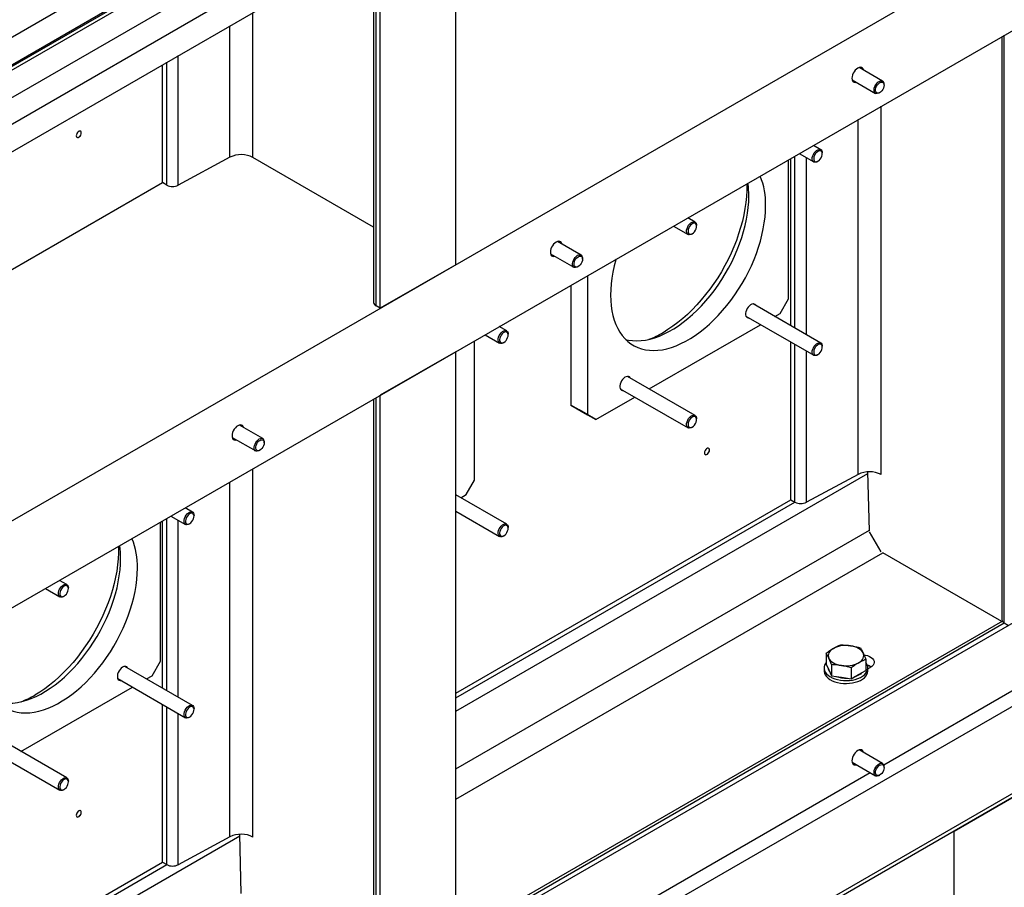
# Model space of a CAD drawing. Header units: millimetres. Extents: x 0 to 25230, y 0 to 17820.
# Tile 79 of 244: x 9446 to 10277, y 10660 to 11393. Entities that reach past the tile are written whole.
import ezdxf

# ---------------------------------------------------------------- set-up
doc = ezdxf.new("R2010")
doc.units = ezdxf.units.MM
doc.linetypes.add('SLD-Sólida', pattern=[0])
doc.layers.add('REFERÊNCIAS', color=9, linetype='SLD-Sólida')

msp = doc.modelspace()

# ---------------------------------------------------------------- linework, layer by layer
at = {"color": 7, "linetype": 'SLD-Sólida', "lineweight": 25, "ltscale": 30}
for p, q in [((9779.29, 11574.37), (8724.46, 10965.43)), ((8735.47, 10948.7), (9789.29, 11557.05)), ((9739.69, 11523.74), (9420.82, 11339.67)), ((9430.82, 11322.35), (9749.69, 11506.42)), ((9779.29, 11500.88), (8724.46, 10891.94)), ((8735.47, 10875.21), (9789.29, 11483.56))]:
    msp.add_line(p, q, dxfattribs=at)
at = {"layer": 'REFERÊNCIAS', "linetype": 'SLD-Sólida', "lineweight": 25, "ltscale": 30}
for p, q in [((7696.02, 9963.29), (10807.29, 11759.39)), ((7696.02, 9889.81), (10807.29, 11685.9)), ((9708.8, 11509.02), (9417.88, 11341.08)), ((7158.62, 9079.03), (11344.69, 11495.6)), ((9813.81, 11185.87), (9813.81, 11454.56)), ((9744.56, 11424.37), (9744.56, 11154.04)), ((9746.61, 11151.18), (9746.61, 11425.55)), ((9750.17, 11149.13), (9750.17, 11427.61)), ((9642.69, 11276.49), (9642.69, 11398.93)), ((9623.22, 11276.67), (9623.22, 11387.7)), ((10276.94, 10883.3), (10276.94, 11379.74)), ((10274.89, 11378.56), (10274.89, 10886.16)), ((9566.32, 11255.26), (9566.32, 11354.85)), ((9569.88, 11253.21), (9569.88, 11356.9)), ((9579.61, 11253.11), (9579.61, 11362.52)), ((10174.23, 11341.08), (10154.42, 11352.52)), ((10148.42, 11342.13), (10168.23, 11330.69)), ((10175.47, 11337.62), (10175.47, 11338.34)), ((10171.23, 11330.99), (10171.85, 11331.35)), ((10173.02, 11008.61), (10173.02, 11319.74)), ((10153.55, 11008.8), (10153.55, 11308.51)), ((10103.78, 11279.78), (10116.01, 11272.71)), ((10122.01, 11283.11), (10115.78, 11286.7)), ((10123.26, 11279.65), (10123.26, 11280.36)), ((9623.22, 11276.67), (9579.61, 11253.11)), ((9744.56, 11217.68), (9642.69, 11276.49)), ((10094.88, 11157.11), (10094.88, 11274.64)), ((10096.65, 11134.44), (10096.65, 11275.66)), ((10100.21, 11132.39), (10100.21, 11277.71)), ((10109.94, 11126.77), (10109.94, 11276.22)), ((10119.01, 11273.01), (10119.63, 11273.37)), ((9283.48, 11091.98), (9566.32, 11255.26)), ((9569.88, 11253.21), (9566.32, 11255.26)), ((10015.95, 11221.88), (10009.72, 11225.47)), ((9997.72, 11218.54), (10009.95, 11211.48)), ((10017.19, 11218.42), (10017.19, 11219.13)), ((9919.67, 11194.13), (9899.86, 11205.57)), ((10012.95, 11211.78), (10013.57, 11212.14)), ((9893.86, 11195.18), (9913.67, 11183.74)), ((9920.91, 11190.67), (9920.91, 11191.38)), ((9813.81, 11185.87), (9750.17, 11149.13)), ((9916.67, 11184.04), (9917.29, 11184.39)), ((9925.18, 11176.67), (9925.18, 11059.14)), ((9911.03, 11168.5), (9911.03, 11067.3)), ((10087.81, 11144.86), (10094.88, 11157.11)), ((9750.17, 11149.13), (9746.61, 11151.18)), ((10122.01, 11119.8), (10064.81, 11152.82)), ((10058.81, 11142.43), (10116.01, 11109.41)), ((10083.21, 11142.2), (10087.81, 11144.86)), ((10832.75, 11129.84), (7693.19, 9317.41)), ((9856.85, 11130.03), (9850.62, 11133.63)), ((9977.14, 11080.97), (10071.21, 11135.27)), ((9829.72, 11004.03), (9829.72, 11121.56)), ((9838.62, 11126.7), (9850.85, 11119.64)), ((9858.09, 11126.57), (9858.09, 11127.28)), ((9853.85, 11119.94), (9854.47, 11120.29)), ((10096.65, 10987.39), (10096.65, 11120.58)), ((10100.21, 10985.33), (10100.21, 11118.53)), ((10123.26, 11116.34), (10123.26, 11117.05)), ((9813.81, 11112.38), (9750.17, 11075.64)), ((9813.81, 10611.84), (9813.81, 11112.38)), ((10109.94, 10985.24), (10109.94, 11112.91)), ((10119.01, 11109.7), (10119.63, 11110.06)), ((10015.95, 11058.57), (9958.75, 11091.59)), ((9952.75, 11081.2), (10009.95, 11048.18)), ((9744.56, 11072.4), (9744.56, 10580.01)), ((9746.61, 10577.15), (9746.61, 11073.59)), ((9750.17, 10575.1), (9750.17, 11075.64)), ((9932.25, 11055.05), (9965.14, 11074.04)), ((9911.03, 11067.3), (9925.18, 11059.14)), ((9918.11, 11063.22), (9911.03, 11067.3)), ((7703.09, 9249.64), (10832.75, 11056.35)), ((9932.25, 11055.05), (9918.11, 11063.22)), ((9925.18, 11059.14), (9932.25, 11055.05)), ((10017.19, 11055.11), (10017.19, 11055.82)), ((9650.97, 11039.01), (9631.16, 11050.45)), ((10012.95, 11048.47), (10013.57, 11048.83)), ((7703.09, 9246.37), (10821.43, 11046.55)), ((9625.16, 11040.06), (9644.97, 11028.62)), ((9652.21, 11035.55), (9652.21, 11036.27)), ((9647.97, 11028.92), (9648.59, 11029.28)), ((9642.69, 10702.46), (9642.69, 11013.59)), ((9813.81, 10808.76), (10161.86, 11009.69)), ((10153.55, 11008.8), (10109.94, 10985.24)), ((10163.11, 10961.03), (10161.83, 11010.95)), ((9623.22, 10702.65), (9623.22, 11002.35)), ((9822.65, 10991.78), (9829.72, 11004.03)), ((9856.85, 10966.72), (9813.81, 10991.57)), ((9818.04, 10989.12), (9822.65, 10991.78)), ((9591.68, 10976.95), (9585.45, 10980.55)), ((9813.81, 10824.1), (10096.65, 10987.39)), ((9813.81, 10820), (10100.21, 10985.33)), ((10096.65, 10987.39), (10100.21, 10985.33)), ((9573.45, 10973.62), (9585.68, 10966.56)), ((9592.93, 10973.49), (9592.93, 10974.21)), ((9813.81, 10977.71), (9850.85, 10956.33)), ((9564.55, 10850.95), (9564.55, 10968.48)), ((9566.32, 10828.29), (9566.32, 10969.51)), ((9569.88, 10826.23), (9569.88, 10971.56)), ((9579.61, 10820.62), (9579.61, 10970.07)), ((9588.68, 10966.86), (9589.3, 10967.22)), ((9858.09, 10963.26), (9858.09, 10963.98)), ((9813.81, 10760.03), (10163.09, 10961.67)), ((9853.85, 10956.63), (9854.47, 10956.98)), ((10172.92, 10943.45), (10163.17, 10960.35)), ((9813.81, 10734.34), (10174.38, 10942.5)), ((10274.88, 10884.48), (10174.38, 10942.5)), ((9485.62, 10915.72), (9479.39, 10919.32)), ((9467.39, 10912.39), (9479.62, 10905.33)), ((9482.62, 10905.63), (9483.24, 10905.99)), ((9486.86, 10912.26), (9486.86, 10912.98)), ((10432.54, 10911.86), (10175.24, 10763.33)), ((10275.34, 10884.74), (9813.81, 10618.31)), ((9813.81, 10615.94), (10276.94, 10883.3)), ((10276.94, 10883.3), (10280.5, 10881.25)), ((10126.59, 10857.79), (10126.59, 10848.42)), ((9557.48, 10838.71), (9564.55, 10850.95)), ((10126.59, 10848.42), (10128.83, 10843.59)), ((10131.07, 10848.13), (10131.07, 10838.76)), ((10160.05, 10852.61), (10160.05, 10843.24)), ((9591.68, 10813.65), (9534.48, 10846.67)), ((10124.82, 10845.32), (10124.82, 10842.87)), ((10128.83, 10843.59), (10131.07, 10838.76)), ((10147.8, 10845.54), (10147.8, 10836.17)), ((10147.8, 10836.17), (10153.93, 10839.7)), ((10153.93, 10839.7), (10160.05, 10843.24)), ((10161.82, 10844.57), (10163.83, 10845.73)), ((10161.82, 10842.87), (10161.82, 10845.32)), ((9528.48, 10836.27), (9585.68, 10803.25)), ((9552.88, 10836.05), (9557.48, 10838.71)), ((10131.07, 10838.76), (10139.44, 10837.46)), ((10139.44, 10837.46), (10147.8, 10836.17)), ((9446.81, 10774.82), (9540.88, 10829.12)), ((9566.32, 10681.23), (9566.32, 10814.43)), ((9569.88, 10679.18), (9569.88, 10812.38)), ((9579.61, 10679.09), (9579.61, 10806.76)), ((9592.93, 10810.18), (9592.93, 10810.9)), ((9588.68, 10803.55), (9589.3, 10803.91)), ((9485.62, 10752.42), (9428.42, 10785.44)), ((9422.42, 10775.04), (9479.62, 10742.02)), ((10174.23, 10764.61), (10154.42, 10776.04)), ((10148.42, 10765.65), (10168.23, 10754.21)), ((10163.84, 10756.75), (9920.68, 10616.37)), ((10175.47, 10761.15), (10175.47, 10761.86)), ((9486.86, 10748.95), (9486.86, 10749.67)), ((10171.23, 10754.51), (10171.85, 10754.87)), ((9482.62, 10742.32), (9483.24, 10742.68)), ((10234.54, 10707.46), (10298.18, 10744.2)), ((10234.54, 10707.46), (10234.3, 10707.6)), ((10234.54, 10473.17), (10234.54, 10707.46)), ((9283.48, 10502.61), (9631.53, 10703.53)), ((9623.22, 10702.65), (9579.61, 10679.09)), ((9632.78, 10654.88), (9631.5, 10704.79)), ((9283.48, 10517.95), (9566.32, 10681.23)), ((9566.32, 10681.23), (9569.88, 10679.18)), ((9283.48, 10513.84), (9569.88, 10679.18))]:
    msp.add_line(p, q, dxfattribs=at)
at = {"layer": 'REFERÊNCIAS', "linetype": 'SLD-Sólida', "lineweight": 25, "ltscale": 30, "flags": 128}
for points in [[(10158.02, 11350.44), (10157.68, 11351.34), (10157.09, 11352.08), (10156.31, 11352.53), (10155.37, 11352.67), (10154.32, 11352.49), (10153.22, 11352), (10152.12, 11351.22), (10151.07, 11350.19), (10150.13, 11348.97), (10149.35, 11347.61), (10148.76, 11346.19), (10148.39, 11344.77), (10148.27, 11343.43), (10148.39, 11342.23), (10148.76, 11341.23), (10149.35, 11340.49), (10150.13, 11340.03), (10151.07, 11339.89), (10152.02, 11340.05)], [(10171.23, 11330.99), (10170.63, 11330.7), (10169.61, 11330.43), (10168.68, 11330.5), (10167.92, 11330.91), (10167.36, 11331.64), (10167.05, 11332.63), (10167, 11333.82), (10167.21, 11335.15), (10167.68, 11336.52), (10168.37, 11337.86), (10169.24, 11339.07), (10170.23, 11340.08), (10171.29, 11340.82), (10172.34, 11341.26), (10173.32, 11341.36), (10174.17, 11341.11), (10174.17, 11341.11)], [(10174.36, 11339.99), (10174.97, 11339.45), (10175.35, 11338.62), (10175.47, 11337.55), (10175.32, 11336.34), (10174.91, 11335.07), (10174.27, 11333.83), (10173.46, 11332.71), (10172.52, 11331.81), (10171.54, 11331.18), (10170.57, 11330.88), (10169.71, 11330.92), (10169, 11331.3), (10168.5, 11332), (10168.25, 11332.95), (10168.26, 11334.1), (10168.55, 11335.36), (10169.07, 11336.63), (10169.81, 11337.81), (10170.69, 11338.83), (10171.66, 11339.6), (10172.64, 11340.07), (10173.57, 11340.21), (10174.36, 11339.99)], [(9497.75, 11297.33), (9497.62, 11298.1), (9497.25, 11298.63), (9496.68, 11298.85), (9495.98, 11298.74), (9495.24, 11298.31), (9494.54, 11297.62), (9493.97, 11296.74), (9493.6, 11295.78), (9493.47, 11294.86), (9493.6, 11294.09), (9493.97, 11293.56), (9494.54, 11293.34), (9495.24, 11293.45), (9495.98, 11293.88), (9496.68, 11294.57), (9497.25, 11295.45), (9497.62, 11296.41), (9497.75, 11297.33)], [(9493.47, 11294.88), (9493.6, 11294.12), (9493.97, 11293.59), (9494.53, 11293.37), (9495.22, 11293.48), (9495.96, 11293.9), (9496.65, 11294.6), (9497.22, 11295.47), (9497.59, 11296.42), (9497.71, 11297.33)], [(9497.71, 11297.33), (9497.59, 11298.09), (9497.22, 11298.62), (9496.65, 11298.84), (9495.96, 11298.73), (9495.59, 11298.55)], [(10119.01, 11273.01), (10117.96, 11272.56), (10116.97, 11272.44), (10116.11, 11272.66), (10115.43, 11273.22), (10114.98, 11274.07), (10114.78, 11275.16), (10114.85, 11276.42), (10115.17, 11277.78), (10115.74, 11279.15), (10116.52, 11280.44), (10117.45, 11281.56), (10118.48, 11282.46), (10119.54, 11283.08), (10120.57, 11283.37), (10121.51, 11283.31), (10122.28, 11282.92), (10122.85, 11282.21), (10123.18, 11281.24), (10123.26, 11280.36)], [(10119.63, 11273.37), (10120.61, 11274.09), (10121.51, 11275.07), (10122.28, 11276.23), (10122.85, 11277.49), (10123.18, 11278.75), (10123.25, 11279.93), (10123.05, 11280.93), (10122.59, 11281.68), (10121.92, 11282.12), (10121.08, 11282.23), (10120.12, 11281.98), (10119.14, 11281.41), (10118.19, 11280.56), (10117.34, 11279.48), (10116.67, 11278.26), (10116.22, 11276.98), (10116.02, 11275.75), (10116.08, 11274.65), (10116.41, 11273.77), (10116.98, 11273.17), (10117.75, 11272.89), (10118.65, 11272.96), (10119.63, 11273.37)], [(10059.47, 11254.2), (10059.5, 11253.41), (10059.5, 11248.57), (10059.25, 11243.6), (10058.75, 11238.5), (10058.01, 11233.31), (10057.03, 11228.04), (10055.8, 11222.71), (10054.34, 11217.33), (10052.65, 11211.92), (10050.74, 11206.51), (10048.61, 11201.12), (10046.27, 11195.75), (10043.73, 11190.44), (10040.99, 11185.19), (10038.07, 11180.03), (10034.98, 11174.98), (10031.72, 11170.05), (10028.32, 11165.27), (10024.78, 11160.64), (10021.11, 11156.18), (10017.32, 11151.92), (10013.44, 11147.86), (10009.47, 11144.01), (10005.43, 11140.41), (10001.32, 11137.04), (9997.18, 11133.93), (9993.01, 11131.09), (9988.82, 11128.53)], [(9957.26, 11122.86), (9959.76, 11122.29), (9963.18, 11121.81), (9966.73, 11121.66), (9970.39, 11121.83), (9974.15, 11122.32), (9977.99, 11123.13), (9981.89, 11124.25), (9985.85, 11125.68), (9989.85, 11127.41), (9993.87, 11129.45), (9997.9, 11131.77), (10001.92, 11134.38), (10005.92, 11137.26), (10009.88, 11140.4), (10013.79, 11143.79), (10017.63, 11147.42), (10021.38, 11151.27), (10025.04, 11155.32), (10028.59, 11159.57), (10032.02, 11164), (10035.3, 11168.59), (10038.44, 11173.31), (10041.42, 11178.17), (10044.22, 11183.12), (10046.85, 11188.17), (10049.27, 11193.28), (10051.5, 11198.45), (10053.51, 11203.64), (10055.31, 11208.84), (10056.88, 11214.03), (10058.22, 11219.19), (10059.32, 11224.3), (10060.18, 11229.34), (10060.8, 11234.3), (10061.17, 11239.14), (10061.3, 11243.86)], [(9949.18, 11190.53), (9949.04, 11190.02), (9947.7, 11184.86), (9946.6, 11179.75), (9945.74, 11174.7), (9945.12, 11169.75), (9944.75, 11164.9), (9944.62, 11160.18), (9944.75, 11155.6), (9945.12, 11151.19), (9945.74, 11146.95), (9946.6, 11142.9), (9947.7, 11139.06), (9949.04, 11135.45), (9950.61, 11132.07), (9952.41, 11128.94), (9954.42, 11126.08), (9956.64, 11123.48), (9959.07, 11121.17), (9961.69, 11119.15), (9964.5, 11117.43), (9967.47, 11116.02), (9970.61, 11114.91), (9973.9, 11114.12), (9977.33, 11113.65), (9980.88, 11113.5), (9984.54, 11113.67), (9988.29, 11114.16), (9992.13, 11114.96), (9996.04, 11116.08), (10000, 11117.51), (10003.99, 11119.25), (10008.02, 11121.28), (10012.04, 11123.61), (10016.06, 11126.22), (10020.06, 11129.1), (10024.02, 11132.24), (10027.93, 11135.63), (10031.77, 11139.25), (10035.52, 11143.1), (10039.18, 11147.16), (10042.73, 11151.41), (10046.16, 11155.84), (10049.45, 11160.42), (10052.59, 11165.15), (10055.56, 11170), (10058.37, 11174.96), (10060.99, 11180.01), (10063.42, 11185.12), (10065.64, 11190.28), (10067.65, 11195.47), (10069.45, 11200.68), (10071.02, 11205.87), (10072.36, 11211.03), (10073.46, 11216.14), (10074.32, 11221.18), (10074.94, 11226.13), (10075.31, 11230.98), (10075.44, 11235.7), (10075.44, 11235.7)], [(10012.95, 11211.78), (10011.89, 11211.33), (10010.9, 11211.21), (10010.04, 11211.43), (10009.36, 11211.99), (10008.91, 11212.84), (10008.71, 11213.93), (10008.78, 11215.19), (10009.11, 11216.55), (10009.68, 11217.92), (10010.45, 11219.2), (10011.38, 11220.33), (10012.42, 11221.23), (10013.48, 11221.85), (10014.51, 11222.14), (10015.44, 11222.08), (10016.22, 11221.69), (10016.79, 11220.98), (10017.11, 11220), (10017.19, 11219.13)], [(10013.57, 11212.14), (10014.54, 11212.86), (10015.45, 11213.83), (10016.21, 11215), (10016.78, 11216.26), (10017.11, 11217.52), (10017.18, 11218.7), (10016.98, 11219.7), (10016.53, 11220.45), (10015.85, 11220.89), (10015.01, 11221), (10014.06, 11220.75), (10013.07, 11220.18), (10012.12, 11219.33), (10011.28, 11218.25), (10010.6, 11217.03), (10010.15, 11215.75), (10009.95, 11214.52), (10010.02, 11213.42), (10010.35, 11212.54), (10010.92, 11211.94), (10011.68, 11211.66), (10012.59, 11211.73), (10013.57, 11212.14)], [(9903.46, 11203.49), (9903.12, 11204.38), (9902.53, 11205.13), (9901.75, 11205.58), (9900.81, 11205.72), (9899.76, 11205.54), (9898.66, 11205.05), (9897.56, 11204.27), (9896.51, 11203.24), (9895.57, 11202.02), (9894.79, 11200.66), (9894.2, 11199.24), (9893.83, 11197.82), (9893.71, 11196.47), (9893.83, 11195.27), (9894.2, 11194.28), (9894.79, 11193.53), (9895.57, 11193.08), (9896.51, 11192.94), (9897.46, 11193.09)], [(9916.67, 11184.04), (9916.08, 11183.74), (9915.05, 11183.47), (9914.13, 11183.55), (9913.36, 11183.96), (9912.8, 11184.68), (9912.49, 11185.67), (9912.44, 11186.87), (9912.65, 11188.2), (9913.12, 11189.57), (9913.81, 11190.9), (9914.68, 11192.11), (9915.67, 11193.12), (9916.73, 11193.87), (9917.78, 11194.31), (9918.77, 11194.4), (9919.62, 11194.16), (9919.62, 11194.16)], [(9919.81, 11193.04), (9920.41, 11192.5), (9920.79, 11191.66), (9920.91, 11190.6), (9920.76, 11189.38), (9920.35, 11188.11), (9919.72, 11186.87), (9918.9, 11185.76), (9917.96, 11184.86), (9916.98, 11184.23), (9916.02, 11183.92), (9915.15, 11183.97), (9914.44, 11184.35), (9913.94, 11185.04), (9913.69, 11186), (9913.71, 11187.15), (9913.99, 11188.41), (9914.52, 11189.67), (9915.25, 11190.86), (9916.13, 11191.88), (9917.1, 11192.65), (9918.08, 11193.12), (9919.01, 11193.25), (9919.81, 11193.04)], [(10067.31, 11151.38), (10067.17, 11151.66), (10066.58, 11152.35), (10065.81, 11152.74), (10064.88, 11152.83), (10063.86, 11152.59), (10062.8, 11152.05), (10061.74, 11151.23), (10060.76, 11150.17), (10059.91, 11148.94), (10059.22, 11147.6), (10058.74, 11146.22), (10058.5, 11144.88), (10058.5, 11143.65), (10058.74, 11142.59), (10059.22, 11141.77), (10059.91, 11141.22), (10060.76, 11140.98), (10061.31, 11140.98)], [(9853.85, 11119.94), (9852.79, 11119.48), (9851.8, 11119.36), (9850.94, 11119.59), (9850.27, 11120.14), (9849.81, 11120.99), (9849.61, 11122.08), (9849.68, 11123.35), (9850.01, 11124.7), (9850.58, 11126.07), (9851.35, 11127.36), (9852.29, 11128.49), (9853.32, 11129.39), (9854.38, 11130), (9855.41, 11130.29), (9856.34, 11130.24), (9857.12, 11129.84), (9857.69, 11129.14), (9858.02, 11128.16), (9858.09, 11127.28)], [(9854.47, 11120.29), (9855.44, 11121.01), (9856.35, 11121.99), (9857.11, 11123.15), (9857.68, 11124.41), (9858.01, 11125.67), (9858.08, 11126.85), (9857.88, 11127.85), (9857.43, 11128.6), (9856.75, 11129.04), (9855.91, 11129.15), (9854.96, 11128.91), (9853.97, 11128.34), (9853.02, 11127.48), (9852.18, 11126.4), (9851.51, 11125.18), (9851.05, 11123.91), (9850.85, 11122.68), (9850.92, 11121.58), (9851.25, 11120.69), (9851.82, 11120.09), (9852.58, 11119.81), (9853.49, 11119.88), (9854.47, 11120.29)], [(10119.01, 11109.7), (10117.96, 11109.25), (10116.97, 11109.13), (10116.11, 11109.36), (10115.43, 11109.91), (10114.98, 11110.76), (10114.78, 11111.85), (10114.85, 11113.12), (10115.17, 11114.47), (10115.74, 11115.84), (10116.52, 11117.13), (10117.45, 11118.26), (10118.48, 11119.16), (10119.54, 11119.77), (10120.57, 11120.06), (10121.51, 11120.01), (10122.28, 11119.61), (10122.85, 11118.91), (10123.18, 11117.93), (10123.26, 11117.05)], [(10119.63, 11110.06), (10120.61, 11110.78), (10121.51, 11111.76), (10122.28, 11112.92), (10122.85, 11114.18), (10123.18, 11115.44), (10123.25, 11116.62), (10123.05, 11117.62), (10122.59, 11118.37), (10121.92, 11118.81), (10121.08, 11118.92), (10120.12, 11118.68), (10119.14, 11118.11), (10118.19, 11117.25), (10117.34, 11116.17), (10116.67, 11114.95), (10116.22, 11113.68), (10116.02, 11112.44), (10116.08, 11111.35), (10116.41, 11110.46), (10116.98, 11109.86), (10117.75, 11109.58), (10118.65, 11109.65), (10119.63, 11110.06)], [(9961.25, 11090.15), (9961.1, 11090.42), (9960.52, 11091.12), (9959.74, 11091.51), (9958.82, 11091.6), (9957.8, 11091.36), (9956.73, 11090.82), (9955.68, 11090), (9954.7, 11088.94), (9953.84, 11087.71), (9953.16, 11086.37), (9952.68, 11084.99), (9952.43, 11083.65), (9952.43, 11082.42), (9952.68, 11081.36), (9953.16, 11080.54), (9953.84, 11079.99), (9954.7, 11079.75), (9955.25, 11079.75)], [(10012.95, 11048.47), (10011.89, 11048.02), (10010.9, 11047.9), (10010.04, 11048.12), (10009.36, 11048.68), (10008.91, 11049.53), (10008.71, 11050.62), (10008.78, 11051.88), (10009.11, 11053.24), (10009.68, 11054.61), (10010.45, 11055.9), (10011.38, 11057.03), (10012.42, 11057.93), (10013.48, 11058.54), (10014.51, 11058.83), (10015.44, 11058.78), (10016.22, 11058.38), (10016.79, 11057.67), (10017.11, 11056.7), (10017.19, 11055.82)], [(10013.57, 11048.83), (10014.54, 11049.55), (10015.45, 11050.53), (10016.21, 11051.69), (10016.78, 11052.95), (10017.11, 11054.21), (10017.18, 11055.39), (10016.98, 11056.39), (10016.53, 11057.14), (10015.85, 11057.58), (10015.01, 11057.69), (10014.06, 11057.45), (10013.07, 11056.88), (10012.12, 11056.02), (10011.28, 11054.94), (10010.6, 11053.72), (10010.15, 11052.45), (10009.95, 11051.21), (10010.02, 11050.12), (10010.35, 11049.23), (10010.92, 11048.63), (10011.68, 11048.35), (10012.59, 11048.42), (10013.57, 11048.83)], [(9634.76, 11048.37), (9634.42, 11049.27), (9633.83, 11050.01), (9633.05, 11050.46), (9632.11, 11050.6), (9631.06, 11050.42), (9629.96, 11049.93), (9628.86, 11049.15), (9627.81, 11048.12), (9626.87, 11046.9), (9626.09, 11045.54), (9625.5, 11044.12), (9625.13, 11042.7), (9625.01, 11041.36), (9625.13, 11040.16), (9625.5, 11039.16), (9626.09, 11038.42), (9626.87, 11037.96), (9627.81, 11037.82), (9628.76, 11037.98)], [(9647.97, 11028.92), (9647.38, 11028.62), (9646.35, 11028.35), (9645.43, 11028.43), (9644.66, 11028.84), (9644.1, 11029.56), (9643.79, 11030.56), (9643.74, 11031.75), (9643.95, 11033.08), (9644.42, 11034.45), (9645.11, 11035.79), (9645.98, 11036.99), (9646.97, 11038), (9648.03, 11038.75), (9649.08, 11039.19), (9650.06, 11039.29), (9650.92, 11039.04), (9650.92, 11039.04)], [(9651.1, 11037.92), (9651.71, 11037.38), (9652.09, 11036.54), (9652.21, 11035.48), (9652.06, 11034.27), (9651.65, 11032.99), (9651.01, 11031.76), (9650.2, 11030.64), (9649.26, 11029.74), (9648.28, 11029.11), (9647.31, 11028.81), (9646.45, 11028.85), (9645.74, 11029.23), (9645.24, 11029.93), (9644.99, 11030.88), (9645.01, 11032.03), (9645.29, 11033.29), (9645.81, 11034.56), (9646.55, 11035.74), (9647.43, 11036.76), (9648.4, 11037.53), (9649.38, 11038), (9650.31, 11038.14), (9651.1, 11037.92)], [(10028.08, 11029.45), (10027.95, 11030.22), (10027.58, 11030.75), (10027.01, 11030.98), (10026.31, 11030.87), (10025.57, 11030.44), (10024.87, 11029.74), (10024.3, 11028.86), (10023.93, 11027.9), (10023.8, 11026.98), (10023.93, 11026.21), (10024.3, 11025.69), (10024.87, 11025.46), (10025.57, 11025.57), (10026.31, 11026), (10027.01, 11026.7), (10027.58, 11027.58), (10027.95, 11028.53), (10028.08, 11029.45)], [(10028.04, 11029.45), (10027.92, 11030.22), (10027.55, 11030.74), (10026.98, 11030.96), (10026.29, 11030.85), (10025.92, 11030.68)], [(10023.8, 11027), (10023.93, 11026.24), (10024.3, 11025.72), (10024.86, 11025.5), (10025.55, 11025.6), (10026.29, 11026.03), (10026.98, 11026.72), (10027.55, 11027.59), (10027.92, 11028.54), (10028.04, 11029.45)], [(9588.68, 10966.86), (9587.63, 10966.4), (9586.64, 10966.28), (9585.78, 10966.51), (9585.1, 10967.07), (9584.65, 10967.91), (9584.45, 10969.01), (9584.52, 10970.27), (9584.84, 10971.63), (9585.41, 10972.99), (9586.19, 10974.28), (9587.12, 10975.41), (9588.15, 10976.31), (9589.21, 10976.93), (9590.24, 10977.21), (9591.18, 10977.16), (9591.95, 10976.77), (9592.52, 10976.06), (9592.85, 10975.08), (9592.93, 10974.21)], [(9589.3, 10967.22), (9590.28, 10967.94), (9591.18, 10968.91), (9591.95, 10970.07), (9592.52, 10971.33), (9592.85, 10972.6), (9592.92, 10973.77), (9592.72, 10974.77), (9592.26, 10975.52), (9591.59, 10975.97), (9590.75, 10976.07), (9589.79, 10975.83), (9588.81, 10975.26), (9587.86, 10974.41), (9587.01, 10973.33), (9586.34, 10972.11), (9585.89, 10970.83), (9585.69, 10969.6), (9585.75, 10968.5), (9586.08, 10967.62), (9586.65, 10967.02), (9587.42, 10966.74), (9588.32, 10966.81), (9589.3, 10967.22)], [(9853.85, 10956.63), (9852.79, 10956.17), (9851.8, 10956.05), (9850.94, 10956.28), (9850.27, 10956.83), (9849.81, 10957.68), (9849.61, 10958.77), (9849.68, 10960.04), (9850.01, 10961.4), (9850.58, 10962.76), (9851.35, 10964.05), (9852.29, 10965.18), (9853.32, 10966.08), (9854.38, 10966.69), (9855.41, 10966.98), (9856.34, 10966.93), (9857.12, 10966.54), (9857.69, 10965.83), (9858.02, 10964.85), (9858.09, 10963.98)], [(9854.47, 10956.98), (9855.44, 10957.7), (9856.35, 10958.68), (9857.11, 10959.84), (9857.68, 10961.1), (9858.01, 10962.37), (9858.08, 10963.54), (9857.88, 10964.54), (9857.43, 10965.29), (9856.75, 10965.74), (9855.91, 10965.84), (9854.96, 10965.6), (9853.97, 10965.03), (9853.02, 10964.17), (9852.18, 10963.1), (9851.51, 10961.87), (9851.05, 10960.6), (9850.85, 10959.37), (9850.92, 10958.27), (9851.25, 10957.39), (9851.82, 10956.78), (9852.58, 10956.51), (9853.49, 10956.58), (9854.47, 10956.98)], [(9529.14, 10948.04), (9529.17, 10947.26), (9529.17, 10942.42), (9528.92, 10937.44), (9528.42, 10932.35), (9527.68, 10927.16), (9526.7, 10921.89), (9525.47, 10916.55), (9524.01, 10911.17), (9522.32, 10905.77), (9520.41, 10900.36), (9518.28, 10894.96), (9515.94, 10889.6), (9513.4, 10884.28), (9510.66, 10879.04), (9507.74, 10873.88), (9504.65, 10868.83), (9501.39, 10863.9), (9497.99, 10859.11), (9494.45, 10854.48), (9490.78, 10850.03), (9486.99, 10845.76), (9483.11, 10841.7), (9479.14, 10837.86), (9475.1, 10834.25), (9470.99, 10830.89), (9466.85, 10827.78), (9462.68, 10824.94), (9458.49, 10822.38)], [(9426.93, 10816.7), (9429.43, 10816.13), (9432.85, 10815.66), (9436.4, 10815.51), (9440.06, 10815.68), (9443.82, 10816.17), (9447.66, 10816.97), (9451.56, 10818.09), (9455.52, 10819.52), (9459.52, 10821.26), (9463.54, 10823.29), (9467.57, 10825.62), (9471.59, 10828.23), (9475.59, 10831.11), (9479.55, 10834.25), (9483.46, 10837.64), (9487.3, 10841.26), (9491.05, 10845.11), (9494.71, 10849.17), (9498.26, 10853.42), (9501.69, 10857.85), (9504.97, 10862.43), (9508.11, 10867.16), (9511.09, 10872.01), (9513.89, 10876.97), (9516.52, 10882.02), (9518.94, 10887.13), (9521.17, 10892.29), (9523.18, 10897.49), (9524.98, 10902.69), (9526.55, 10907.88), (9527.89, 10913.04), (9528.99, 10918.15), (9529.85, 10923.19), (9530.47, 10928.14), (9530.84, 10932.99), (9530.97, 10937.71)], [(9418.85, 10884.38), (9418.71, 10883.86), (9417.37, 10878.7), (9416.27, 10873.59), (9415.41, 10868.55), (9414.79, 10863.6), (9414.42, 10858.75), (9414.29, 10854.03), (9414.42, 10849.45), (9414.79, 10845.03), (9415.41, 10840.79), (9416.27, 10836.75), (9417.37, 10832.91), (9418.71, 10829.29), (9420.28, 10825.92), (9422.08, 10822.79), (9424.09, 10819.92), (9426.31, 10817.33), (9428.74, 10815.02), (9431.36, 10813), (9434.17, 10811.28), (9437.14, 10809.86), (9440.28, 10808.76), (9443.57, 10807.97), (9447, 10807.5), (9450.55, 10807.35), (9454.2, 10807.51), (9457.96, 10808), (9461.8, 10808.81), (9465.71, 10809.93), (9469.67, 10811.36), (9473.66, 10813.1), (9477.69, 10815.13), (9481.71, 10817.46), (9485.73, 10820.06), (9489.73, 10822.94), (9493.69, 10826.08), (9497.6, 10829.47), (9501.44, 10833.1), (9505.19, 10836.95), (9508.85, 10841.01), (9512.4, 10845.26), (9515.83, 10849.68), (9519.12, 10854.27), (9522.26, 10859), (9525.23, 10863.85), (9528.04, 10868.81), (9530.66, 10873.85), (9533.09, 10878.97), (9535.31, 10884.13), (9537.32, 10889.32), (9539.12, 10894.52), (9540.69, 10899.71), (9542.03, 10904.87), (9543.13, 10909.98), (9543.99, 10915.03), (9544.61, 10919.98), (9544.98, 10924.83), (9545.11, 10929.55), (9545.11, 10929.55)], [(9482.62, 10905.63), (9481.56, 10905.17), (9480.57, 10905.05), (9479.71, 10905.28), (9479.03, 10905.83), (9478.58, 10906.68), (9478.38, 10907.78), (9478.45, 10909.04), (9478.78, 10910.4), (9479.35, 10911.76), (9480.12, 10913.05), (9481.05, 10914.18), (9482.08, 10915.08), (9483.15, 10915.7), (9484.18, 10915.98), (9485.11, 10915.93), (9485.89, 10915.54), (9486.46, 10914.83), (9486.78, 10913.85), (9486.86, 10912.98)], [(9483.24, 10905.99), (9484.21, 10906.71), (9485.12, 10907.68), (9485.88, 10908.84), (9486.45, 10910.1), (9486.78, 10911.37), (9486.85, 10912.54), (9486.65, 10913.54), (9486.2, 10914.29), (9485.52, 10914.74), (9484.68, 10914.84), (9483.73, 10914.6), (9482.74, 10914.03), (9481.79, 10913.18), (9480.95, 10912.1), (9480.27, 10910.87), (9479.82, 10909.6), (9479.62, 10908.37), (9479.69, 10907.27), (9480.02, 10906.39), (9480.59, 10905.79), (9481.35, 10905.51), (9482.26, 10905.58), (9483.24, 10905.99)], [(10157.81, 10857.95), (10157.18, 10859.02), (10156.31, 10860.04), (10155.22, 10860.98), (10153.93, 10861.83), (10152.45, 10862.58), (10150.82, 10863.21), (10149.06, 10863.71), (10147.2, 10864.07)], [(10132.71, 10861.83), (10131.42, 10860.98), (10130.33, 10860.04), (10129.46, 10859.02), (10128.83, 10857.95), (10128.45, 10856.84), (10128.32, 10855.71), (10128.45, 10854.58), (10128.83, 10853.47)], [(10153.93, 10849.58), (10155.22, 10850.43), (10156.31, 10851.38), (10157.18, 10852.39), (10157.81, 10853.47), (10158.19, 10854.58), (10158.32, 10855.71), (10158.19, 10856.84), (10157.81, 10857.95)], [(10158.53, 10856.4), (10159.54, 10856.24), (10161.4, 10855.77), (10163.07, 10855.1), (10164.51, 10854.27), (10165.66, 10853.31), (10166.48, 10852.24), (10166.94, 10851.1), (10167.04, 10849.92), (10166.76, 10848.76), (10166.11, 10847.65), (10165.12, 10846.63), (10163.83, 10845.73)], [(10126.59, 10849.88), (10126.05, 10849.15), (10125.29, 10847.72), (10124.89, 10846.25), (10124.84, 10844.76), (10125.16, 10843.28), (10125.83, 10841.84), (10126.84, 10840.47), (10128.17, 10839.19), (10129.79, 10838.04), (10131.68, 10837.02), (10133.79, 10836.17), (10136.09, 10835.49), (10138.53, 10835), (10141.06, 10834.72), (10143.64, 10834.64), (10146.21, 10834.77), (10148.73, 10835.11), (10151.14, 10835.64), (10153.4, 10836.36), (10155.46, 10837.26), (10157.28, 10838.31), (10158.83, 10839.5), (10160.09, 10840.81), (10161.01, 10842.2), (10161.59, 10843.65), (10161.82, 10845.13), (10161.68, 10846.62), (10161.19, 10848.08), (10160.35, 10849.49), (10160.05, 10849.88)], [(10128.83, 10853.47), (10129.46, 10852.39), (10130.33, 10851.38), (10131.42, 10850.43), (10132.71, 10849.58), (10134.19, 10848.84), (10135.82, 10848.21), (10137.58, 10847.71), (10139.44, 10847.34)], [(10164.46, 10846.12), (10163.07, 10846.92), (10161.4, 10847.58)], [(9536.98, 10845.22), (9536.84, 10845.5), (9536.25, 10846.19), (9535.48, 10846.59), (9534.55, 10846.67), (9533.53, 10846.44), (9532.47, 10845.89), (9531.41, 10845.07), (9530.43, 10844.02), (9529.58, 10842.79), (9528.89, 10841.45), (9528.41, 10840.07), (9528.17, 10838.73), (9528.17, 10837.5), (9528.41, 10836.44), (9528.89, 10835.62), (9529.58, 10835.07), (9530.43, 10834.83), (9530.98, 10834.83)], [(10124.82, 10842.87), (10124.84, 10842.31), (10125.16, 10840.83), (10125.83, 10839.39), (10126.84, 10838.02), (10128.17, 10836.74), (10129.79, 10835.59), (10131.68, 10834.57), (10133.79, 10833.72), (10136.09, 10833.04), (10138.53, 10832.55), (10141.06, 10832.27), (10143.64, 10832.19), (10146.21, 10832.32), (10148.73, 10832.66), (10151.14, 10833.19), (10153.4, 10833.91), (10155.46, 10834.81), (10157.28, 10835.86), (10158.83, 10837.05), (10160.09, 10838.36), (10161.01, 10839.75), (10161.59, 10841.2), (10161.82, 10842.68), (10161.82, 10842.87)], [(10153.93, 10839.2), (10152.18, 10838.33), (10150.46, 10837.71)], [(10156.51, 10841.2), (10155.42, 10840.2), (10153.93, 10839.2)], [(9588.68, 10803.55), (9587.63, 10803.1), (9586.64, 10802.98), (9585.78, 10803.2), (9585.1, 10803.76), (9584.65, 10804.61), (9584.45, 10805.7), (9584.52, 10806.96), (9584.84, 10808.32), (9585.41, 10809.69), (9586.19, 10810.97), (9587.12, 10812.1), (9588.15, 10813), (9589.21, 10813.62), (9590.24, 10813.91), (9591.18, 10813.85), (9591.95, 10813.46), (9592.52, 10812.75), (9592.85, 10811.77), (9592.93, 10810.9)], [(9589.3, 10803.91), (9590.28, 10804.63), (9591.18, 10805.6), (9591.95, 10806.77), (9592.52, 10808.03), (9592.85, 10809.29), (9592.92, 10810.47), (9592.72, 10811.47), (9592.26, 10812.22), (9591.59, 10812.66), (9590.75, 10812.76), (9589.79, 10812.52), (9588.81, 10811.95), (9587.86, 10811.1), (9587.01, 10810.02), (9586.34, 10808.8), (9585.89, 10807.52), (9585.69, 10806.29), (9585.75, 10805.19), (9586.08, 10804.31), (9586.65, 10803.71), (9587.42, 10803.43), (9588.32, 10803.5), (9589.3, 10803.91)], [(10158.02, 10773.96), (10157.68, 10774.86), (10157.09, 10775.6), (10156.31, 10776.06), (10155.37, 10776.2), (10154.32, 10776.01), (10153.22, 10775.52), (10152.12, 10774.74), (10151.07, 10773.72), (10150.13, 10772.49), (10149.35, 10771.14), (10148.76, 10769.71), (10148.39, 10768.29), (10148.27, 10766.95), (10148.39, 10765.75), (10148.76, 10764.75), (10149.35, 10764.01), (10150.13, 10763.56), (10151.07, 10763.42), (10152.02, 10763.57)], [(10171.23, 10754.51), (10170.63, 10754.22), (10169.61, 10753.95), (10168.68, 10754.02), (10167.92, 10754.43), (10167.36, 10755.16), (10167.05, 10756.15), (10167, 10757.35), (10167.21, 10758.67), (10167.68, 10760.05), (10168.37, 10761.38), (10169.24, 10762.59), (10170.23, 10763.6), (10171.29, 10764.34), (10172.34, 10764.78), (10173.32, 10764.88), (10174.17, 10764.64), (10174.17, 10764.64)], [(10174.36, 10763.52), (10174.97, 10762.97), (10175.35, 10762.14), (10175.47, 10761.07), (10175.32, 10759.86), (10174.91, 10758.59), (10174.27, 10757.35), (10173.46, 10756.24), (10172.52, 10755.33), (10171.54, 10754.71), (10170.57, 10754.4), (10169.71, 10754.44), (10169, 10754.82), (10168.5, 10755.52), (10168.25, 10756.48), (10168.26, 10757.63), (10168.55, 10758.88), (10169.07, 10760.15), (10169.81, 10761.34), (10170.69, 10762.35), (10171.66, 10763.13), (10172.64, 10763.6), (10173.57, 10763.73), (10174.36, 10763.52)], [(9482.62, 10742.32), (9481.56, 10741.86), (9480.57, 10741.75), (9479.71, 10741.97), (9479.03, 10742.53), (9478.58, 10743.38), (9478.38, 10744.47), (9478.45, 10745.73), (9478.78, 10747.09), (9479.35, 10748.46), (9480.12, 10749.74), (9481.05, 10750.87), (9482.08, 10751.77), (9483.15, 10752.39), (9484.18, 10752.68), (9485.11, 10752.62), (9485.89, 10752.23), (9486.46, 10751.52), (9486.78, 10750.54), (9486.86, 10749.67)], [(9483.24, 10742.68), (9484.21, 10743.4), (9485.12, 10744.37), (9485.88, 10745.53), (9486.45, 10746.79), (9486.78, 10748.06), (9486.85, 10749.23), (9486.65, 10750.23), (9486.2, 10750.98), (9485.52, 10751.43), (9484.68, 10751.53), (9483.73, 10751.29), (9482.74, 10750.72), (9481.79, 10749.87), (9480.95, 10748.79), (9480.27, 10747.57), (9479.82, 10746.29), (9479.62, 10745.06), (9479.69, 10743.96), (9480.02, 10743.08), (9480.59, 10742.48), (9481.35, 10742.2), (9482.26, 10742.27), (9483.24, 10742.68)], [(9497.75, 10723.3), (9497.62, 10724.07), (9497.25, 10724.6), (9496.68, 10724.82), (9495.98, 10724.71), (9495.24, 10724.28), (9494.54, 10723.59), (9493.97, 10722.71), (9493.6, 10721.75), (9493.47, 10720.83), (9493.6, 10720.06), (9493.97, 10719.53), (9494.54, 10719.31), (9495.24, 10719.42), (9495.98, 10719.85), (9496.68, 10720.54), (9497.25, 10721.42), (9497.62, 10722.38), (9497.75, 10723.3)], [(9493.47, 10720.85), (9493.6, 10720.09), (9493.97, 10719.56), (9494.53, 10719.34), (9495.22, 10719.45), (9495.96, 10719.88), (9496.65, 10720.57), (9497.22, 10721.44), (9497.59, 10722.39), (9497.71, 10723.3)], [(9497.71, 10723.3), (9497.59, 10724.06), (9497.22, 10724.59), (9496.65, 10724.81), (9495.96, 10724.7), (9495.59, 10724.53)]]:
    msp.add_lwpolyline(points, dxfattribs=at)
at = {"layer": 'REFERÊNCIAS', "linetype": 'SLD-Sólida', "lineweight": 25, "ltscale": 900}
for centre, radius, start, end in [((10172.34, 11338.57), 3.14, 355.78537, 54.21841), ((9632.77, 11257.37), 21.54, 62.58385, 116.31924), ((9984.48, 11244.13), 76.82, 359.80501, 8.00071), ((10013.21, 11237.33), 62.25, 358.4951, 22.12275), ((9574.84, 11262.81), 10.81, 242.69524, 296.20785), ((9917.78, 11191.61), 3.14, 355.78537, 54.21841), ((9747.92, 11154.28), 3.37, 184.19269, 247.12745), ((9947.29, 11199.88), 82.55, 291.23976, 300.20315), ((9649.08, 11036.5), 3.14, 355.78537, 54.21841), ((10163.1, 10989.49), 21.54, 62.58385, 116.31924), ((10105.17, 10994.94), 10.81, 242.69524, 296.20785), ((9454.15, 10937.97), 76.82, 359.80501, 8.00071), ((9482.88, 10931.18), 62.25, 358.4951, 22.12275), ((10278.25, 10886.41), 3.37, 184.19269, 247.12745), ((10143.29, 10841.38), 23.03, 80.2289, 117.35717), ((10143.35, 10870.03), 23.03, 260.2289, 297.35717), ((10157.7, 10835.91), 12.28, 56.45033, 72.55264), ((10157.53, 10835.4), 12.81, 60.4961, 72.51188), ((10157.7, 10835.86), 12.33, 56.57662, 72.59295), ((10134.45, 10845.62), 6.17, 189.86337, 219.93355), ((10143.17, 10860.13), 23.48, 249.25055, 273.16337), ((9416.96, 10893.73), 82.55, 291.23976, 300.20315), ((10172.34, 10762.09), 3.14, 355.78537, 54.21841), ((9632.77, 10683.34), 21.54, 62.58385, 116.31924), ((9574.84, 10688.78), 10.81, 242.69524, 296.20785)]:
    msp.add_arc(centre, radius, start, end, dxfattribs=at)
at = {"layer": 'REFERÊNCIAS', "linetype": 'SLD-Sólida', "lineweight": 25, "ltscale": 30}
for points, knots in [([(10132.71, 10861.83), (10134.25, 10862.66), (10136.29, 10863.77), (10138.33, 10864.64), (10138.84, 10864.86)], [0, 0, 0, 0, 0.748327, 1, 1, 1, 1]), ([(10138.84, 10864.86), (10140.22, 10864.79), (10143, 10864.65), (10145.8, 10864.26), (10147.2, 10864.07)], [0, 0, 0, 0, 0.498963, 1, 1, 1, 1]), ([(10147.2, 10864.07), (10148.6, 10863.83), (10151.4, 10863.35), (10154.17, 10862.63), (10155.57, 10862.27)], [0, 0, 0, 0, 0.498791, 1, 1, 1, 1]), ([(10126.59, 10857.79), (10127.6, 10858.52), (10129.64, 10859.98), (10131.69, 10861.21), (10132.71, 10861.83)], [0, 0, 0, 0, 0.498963, 1, 1, 1, 1]), ([(10128.83, 10853.47), (10128.46, 10854.25), (10127.71, 10855.81), (10126.96, 10857.13), (10126.59, 10857.79)], [0, 0, 0, 0, 0.498791, 1, 1, 1, 1]), ([(10155.57, 10862.27), (10155.94, 10861.61), (10156.68, 10860.3), (10157.43, 10858.73), (10157.81, 10857.95)], [0, 0, 0, 0, 0.498963, 1, 1, 1, 1]), ([(10157.81, 10857.95), (10158.18, 10857.12), (10158.93, 10855.45), (10159.68, 10853.56), (10160.05, 10852.61)], [0, 0, 0, 0, 0.498791, 1, 1, 1, 1]), ([(10131.07, 10848.13), (10130.7, 10849.07), (10129.96, 10850.96), (10129.21, 10852.63), (10128.83, 10853.47)], [0, 0, 0, 0, 0.498963, 1, 1, 1, 1]), ([(10139.44, 10847.34), (10138.04, 10847.53), (10135.24, 10847.92), (10132.46, 10848.06), (10131.07, 10848.13)], [0, 0, 0, 0, 0.498791, 1, 1, 1, 1]), ([(10147.8, 10845.54), (10146.42, 10845.9), (10143.64, 10846.62), (10140.84, 10847.1), (10139.44, 10847.34)], [0, 0, 0, 0, 0.498963, 1, 1, 1, 1]), ([(10153.93, 10849.58), (10152.9, 10848.97), (10150.86, 10847.74), (10148.82, 10846.27), (10147.8, 10845.54)], [0, 0, 0, 0, 0.4987908, 1, 1, 1, 1]), ([(10160.05, 10852.61), (10159.54, 10852.39), (10157.51, 10851.52), (10155.46, 10850.41), (10153.93, 10849.58)], [0, 0, 0, 0, 0.251673, 1, 1, 1, 1])]:
    msp.add_open_spline(points, degree=3, knots=knots, dxfattribs=at)

doc.saveas('drawing.dxf')
